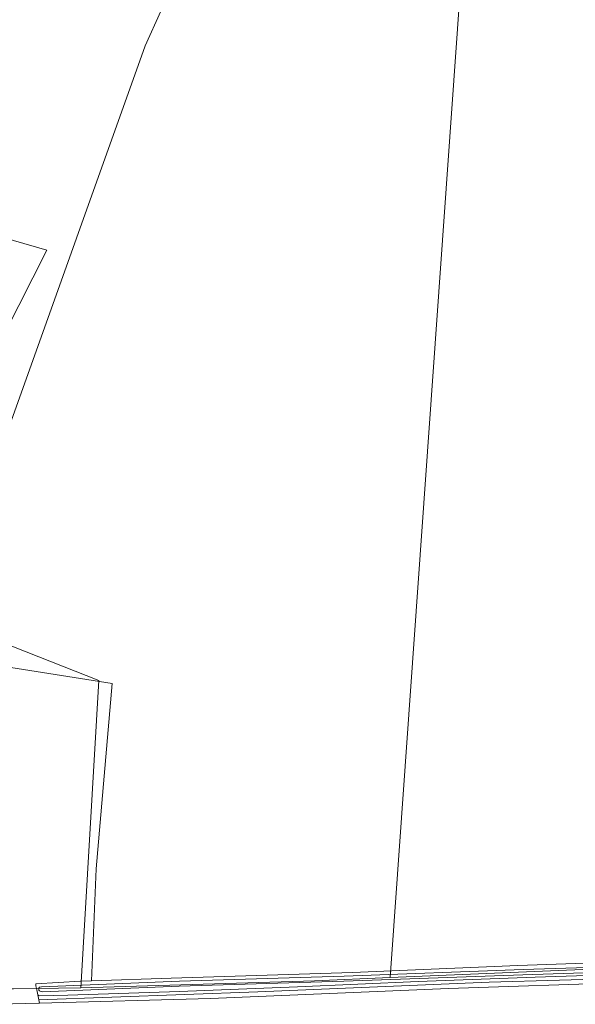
# Model space of a CAD drawing. Header units: metres. Extents: x 174255 to 175175, y 462028 to 462911.
# Tile 99 of 256: x 174850 to 174929, y 462223 to 462363. Entities that reach past the tile are written whole.
import ezdxf

# ---------------------------------------------------------------- set-up
doc = ezdxf.new("R2010")
doc.units = ezdxf.units.M
for name, color, linetype, lineweight in [('B-WE-OG-TERREIN_ERF-G', 8, 'Continuous', 20), ('B-WE-OG-TERREIN_GROEN-G', 8, 'Continuous', 20), ('B-WE-OG-WEG_VERHARD_GESLOTEN -G', 8, 'Continuous', 20), ('B-WE-OG-WEG_VERHARD_OPEN -G', 8, 'Continuous', 20), ('B-WE-WH-WATERGANG_SLOOT_BODEM-G', 8, 'Continuous', 20), ('B-WE-WH-WATERGANG_SLOOT_INSTEEK-G', 8, 'Continuous', 20), ('B-XX-KG-GRENS_PERCEEL-G', 213, 'Continuous', 20)]:
    doc.layers.add(name, color=color, linetype=linetype, lineweight=lineweight)

msp = doc.modelspace()

# ---------------------------------------------------------------- linework, layer by layer
at = {"layer": 'B-WE-OG-TERREIN_ERF-G'}
msp.add_lwpolyline([(174834.066, 462360.685), (174839.692, 462359.882), (174830.641, 462336.928), (174853.952, 462330.195), (174845.968, 462314.525), (174836.614, 462316.716), (174836.433, 462315.498), (174830.229, 462286.175), (174831.751, 462273.855), (174863.186, 462268.872), (174860.927, 462242.644), (174860.274, 462226.792)], dxfattribs=at)
at = {"layer": 'B-WE-OG-TERREIN_GROEN-G'}
msp.add_line((174852.797, 462224.117), (174852.66, 462224.812), dxfattribs=at)
at = {"layer": 'B-WE-OG-WEG_VERHARD_GESLOTEN -G', "flags": 128}
msp.add_lwpolyline([(174847.135, 462223.486), (174852.797, 462223.64), (174852.892, 462223.643)], dxfattribs=at)
at = {"layer": 'B-WE-OG-WEG_VERHARD_OPEN -G'}
msp.add_line((174847.423, 462225.659), (174852.468, 462225.734), dxfattribs=at)
for points in [[(174852.797, 462224.117), (174883.829, 462225.264), (174916.542, 462226.612), (174936.471, 462227.176), (174954.58, 462227.42), (174961.143, 462227.356)], [(174961.143, 462226.884), (174960.529, 462226.9), (174952.071, 462226.871), (174936.329, 462226.571), (174910.8, 462225.729), (174877.1, 462224.3), (174852.892, 462223.643), (174852.797, 462224.117)]]:
    msp.add_lwpolyline(points, dxfattribs=at)
at = {"layer": 'B-WE-WH-WATERGANG_SLOOT_BODEM-G'}
for points in [[(174961.143, 462229.519), (174950.084, 462229.323), (174921.391, 462228.416), (174896.026, 462227.477), (174872.717, 462226.781), (174853.201, 462225.97), (174852.921, 462225.902), (174852.819, 462225.766), (174852.808, 462225.606), (174852.813, 462225.548)], [(174852.813, 462225.548), (174852.82, 462225.481), (174852.877, 462225.402), (174853.014, 462225.323), (174853.139, 462225.289), (174853.316, 462225.239), (174872.678, 462226.044), (174895.987, 462226.74), (174921.353, 462227.678), (174950.046, 462228.586), (174961.143, 462228.783)]]:
    msp.add_lwpolyline(points, dxfattribs=at)
at = {"layer": 'B-WE-WH-WATERGANG_SLOOT_INSTEEK-G'}
for points in [[(174852.514, 462225.511), (174852.468, 462225.734), (174852.394, 462226.086), (174852.359, 462226.341), (174852.37, 462226.394), (174858.685, 462226.739), (174860.274, 462226.792), (174871.532, 462227.167), (174897.209, 462228.002), (174920.607, 462228.985), (174945.05, 462229.814), (174961.143, 462230.22)], [(174961.143, 462228.188), (174954.707, 462228.204), (174939.126, 462227.849), (174923.065, 462227.334), (174906.509, 462226.714), (174889.441, 462225.965), (174872.715, 462225.277), (174856.899, 462224.768), (174852.948, 462224.663), (174852.762, 462224.733), (174852.66, 462224.812), (174852.514, 462225.511)]]:
    msp.add_lwpolyline(points, dxfattribs=at)
at = {"layer": 'B-XX-KG-GRENS_PERCEEL-G', "flags": 128}
for points in [[(174858.756, 462225.827), (174861.304, 462269.311), (174838.883, 462278.125), (174867.854, 462359.134), (174870.061, 462364.038), (174872.176, 462367.005), (174877.224, 462369.235), (174886.001, 462369.465), (174912.577, 462368.883)], [(174912.577, 462368.883), (174902.562, 462227.272)], [(174902.562, 462227.272), (174936.618, 462228.676), (174962.073, 462229.065)], [(174858.756, 462225.827), (174891.829, 462226.829), (174902.562, 462227.272)], [(174814.283, 462225.166), (174858.756, 462225.827)]]:
    msp.add_lwpolyline(points, dxfattribs=at)

doc.saveas('drawing.dxf')
